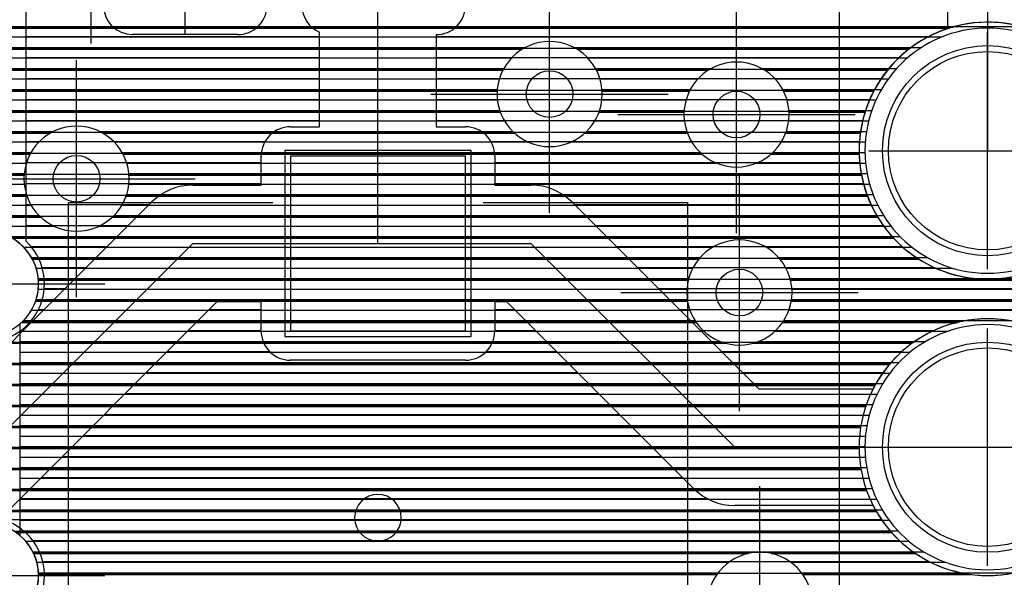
# Model space of a CAD drawing. Extents: x 25 to 291, y 23 to 136.
# Tile 51 of 147: x 54.51 to 62.94, y 46.81 to 51.59. Entities that reach past the tile are written whole.
import ezdxf

# ---------------------------------------------------------------- set-up
doc = ezdxf.new("R2010")
doc.units = 0
doc.layers.get('0').update_dxf_attribs({"linetype": 'CONTINUOUS'})
for name, color, linetype in [('copper_layer_2', 1, 'CONTINUOUS'), ('copper_layer_3', 3, 'CONTINUOUS'), ('copper_layer_bottom', 4, 'CONTINUOUS'), ('copper_layer_top', 5, 'CONTINUOUS'), ('drill_drawing', 6, 'CONTINUOUS'), ('paste_mask_top', 2, 'CONTINUOUS'), ('silkscreen_top', 1, 'CONTINUOUS'), ('solder_mask_bottom', 1, 'CONTINUOUS'), ('solder_mask_top', 1, 'CONTINUOUS')]:
    doc.layers.add(name, color=color, linetype=linetype)

# ---------------------------------------------------------------- blocks, each defined once
blk = doc.blocks.new('D20')
blk.add_circle((0, 0), 0.2)
blk = doc.blocks.new('D112')
blk.add_circle((0, 0), 0.85)
blk = doc.blocks.new('D578')
blk.add_lwpolyline([(0.7493, 0.7493), (-0.7493, 0.7493), (-0.7493, -0.7493), (0.7493, -0.7493)], close=True)
blk = doc.blocks.new('D34')
blk.add_circle((0, 0), 0.9)
blk = doc.blocks.new('D457')
blk.add_lwpolyline([(0.79756, 0.79756), (-0.79756, 0.79756), (-0.79756, -0.79756), (0.79756, -0.79756)], close=True)

msp = doc.modelspace()

# ---------------------------------------------------------------- linework, layer by layer
at = {"layer": 'copper_layer_2', "color": 1}
for points in [[(50.474981, 51.524765), (62.504953, 51.524765)], [(50.474981, 51.344679), (62.1397, 51.344679)], [(50.474981, 51.164846), (61.951232, 51.164846)], [(50.474981, 50.98476), (61.830582, 50.98476)], [(52.516637, 50.804674), (61.753874, 50.804674)], [(52.893828, 50.624841), (61.711709, 50.624841)], [(53.084836, 50.444755), (61.700279, 50.444755)], [(53.20701, 50.264669), (61.718567, 50.264669)], [(53.284735, 50.084836), (61.767844, 50.084836)], [(53.327661, 49.90475), (61.853442, 49.90475)], [(54.431801, 49.724663), (61.986538, 49.724663)], [(54.617983, 49.544831), (62.197612, 49.544831)], [(54.673355, 49.364745), (64.700025, 49.364745)], [(54.652781, 49.184658), (64.700025, 49.184658)], [(54.541275, 49.004826), (62.589535, 49.004826)], [(52.85014, 48.82474), (62.167132, 48.82474)], [(52.341377, 48.644653), (61.96825, 48.644653)], [(50.474981, 48.464821), (61.841504, 48.464821)], [(52.423165, 48.284735), (61.760478, 48.284735)], [(52.865888, 48.104648), (61.715011, 48.104648)], [(53.067564, 47.924816), (61.700025, 47.924816)], [(53.195834, 47.744729), (61.715011, 47.744729)], [(53.277877, 47.564643), (61.760732, 47.564643)], [(53.324613, 47.384811), (61.842012, 47.384811)], [(54.466599, 47.204724), (61.968758, 47.204724)], [(54.628397, 47.024638), (62.168148, 47.024638)], [(54.674625, 46.844806), (62.593091, 46.844806)]]:
    msp.add_lwpolyline(points, dxfattribs=at)
for points in [[(63.900178, 50.465075), (63.900178, 50.465075), (63.900178, 50.465075, 1), (61.700025, 50.465075), (61.700025, 50.465075), (61.700025, 50.465075, 1), (63.900178, 50.465075), (63.900178, 50.465075)], [(63.900178, 50.465075), (63.900178, 50.465075), (63.900178, 50.465075, 1), (61.700025, 50.465075), (61.700025, 50.465075), (61.700025, 50.465075, 1), (63.900178, 50.465075), (63.900178, 50.465075)], [(54.675133, 49.325121), (54.675133, 49.325121), (54.675133, 49.325121, 1), (53.774956, 49.325121), (53.774956, 49.325121), (53.774956, 49.325121, 1), (54.675133, 49.325121), (54.675133, 49.325121)], [(54.675133, 49.325121), (54.675133, 49.325121), (54.675133, 49.325121, 1), (53.774956, 49.325121), (53.774956, 49.325121), (53.774956, 49.325121, 1), (54.675133, 49.325121), (54.675133, 49.325121)], [(63.900178, 47.92507), (63.900178, 47.92507), (63.900178, 47.92507, 1), (61.700025, 47.92507), (61.700025, 47.92507), (61.700025, 47.92507, 1), (63.900178, 47.92507), (63.900178, 47.92507)], [(63.900178, 47.92507), (63.900178, 47.92507), (63.900178, 47.92507, 1), (61.700025, 47.92507), (61.700025, 47.92507), (61.700025, 47.92507, 1), (63.900178, 47.92507), (63.900178, 47.92507)], [(54.675133, 46.824994), (54.675133, 46.824994), (54.675133, 46.824994, 1), (53.774956, 46.824994), (53.774956, 46.824994), (53.774956, 46.824994, 1), (54.675133, 46.824994), (54.675133, 46.824994)], [(54.675133, 46.824994), (54.675133, 46.824994), (54.675133, 46.824994, 1), (53.774956, 46.824994), (53.774956, 46.824994), (53.774956, 46.824994, 1), (54.675133, 46.824994), (54.675133, 46.824994)]]:
    msp.add_lwpolyline(points, format="xyb", dxfattribs=at)
at = {"layer": 'copper_layer_3', "color": 3}
for points in [[(53.79553, 51.514859), (62.471171, 51.514859)], [(53.84887, 51.334773), (58.816612, 51.334773)], [(59.283719, 51.334773), (62.126492, 51.334773)], [(53.82601, 51.154686), (58.649225, 51.154686)], [(59.450851, 51.154686), (60.408433, 51.154686)], [(60.891796, 51.154686), (61.943104, 51.154686)], [(53.710947, 50.974854), (58.600711, 50.974854)], [(59.499365, 50.974854), (60.246888, 50.974854)], [(61.05334, 50.974854), (61.825248, 50.974854)], [(52.552705, 50.794768), (58.627889, 50.794768)], [(59.472441, 50.794768), (60.20066, 50.794768)], [(61.099822, 50.794768), (61.750572, 50.794768)], [(52.90729, 50.614681), (54.774956, 50.614681)], [(55.225298, 50.614681), (58.750064, 50.614681)], [(59.350267, 50.614681), (60.229616, 50.614681)], [(61.070612, 50.614681), (61.710439, 50.614681)], [(53.092964, 50.434849), (54.601981, 50.434849)], [(55.398273, 50.434849), (60.355601, 50.434849)], [(60.944628, 50.434849), (61.700533, 50.434849)], [(53.212344, 50.254763), (54.551181, 50.254763)], [(55.449073, 50.254763), (61.720345, 50.254763)], [(53.288037, 50.074676), (54.576073, 50.074676)], [(55.424181, 50.074676), (61.771654, 50.074676)], [(53.329185, 49.894844), (54.694437, 49.894844)], [(55.305817, 49.894844), (61.859538, 49.894844)], [(54.450089, 49.714757), (61.995682, 49.714757)], [(54.623317, 49.534671), (60.326645, 49.534671)], [(61.023622, 49.534671), (62.213106, 49.534671)], [(54.674117, 49.354839), (60.23749, 49.354839)], [(61.112776, 49.354839), (66.392685, 49.354839)], [(54.649225, 49.174752), (60.231394, 49.174752)], [(61.118872, 49.174752), (66.623063, 49.174752)], [(54.530607, 48.994666), (60.304547, 48.994666)], [(61.04572, 48.994666), (62.543561, 48.994666)], [(52.8349, 48.814834), (60.561087, 48.814834)], [(60.78918, 48.814834), (62.153162, 48.814834)], [(51.18542, 48.634747), (61.959614, 48.634747)], [(51.225044, 48.454661), (61.835916, 48.454661)], [(52.474727, 48.274829), (61.757176, 48.274829)], [(52.880112, 48.094742), (61.713233, 48.094742)], [(53.0762, 47.914656), (61.700279, 47.914656)], [(53.201422, 47.734823), (61.716789, 47.734823)], [(53.281433, 47.554737), (61.764288, 47.554737)], [(53.326137, 47.374651), (61.8476, 47.374651)], [(54.481839, 47.194818), (61.977648, 47.194818)], [(54.633223, 47.014732), (60.754128, 47.014732)], [(60.946152, 47.014732), (62.182626, 47.014732)], [(54.675133, 46.834646), (60.482601, 46.834646)], [(61.217678, 46.834646), (62.654559, 46.834646)]]:
    msp.add_lwpolyline(points, dxfattribs=at)
for points in [[(63.85776, 50.767336), (63.85776, 50.767336, 73.922006), (63.872492, 50.709677), (63.872492, 50.709677)], [(59.500127, 50.950216), (59.500127, 50.950216), (59.500127, 50.950216, 1), (58.599949, 50.950216), (58.599949, 50.950216), (58.599949, 50.950216, 1), (59.500127, 50.950216), (59.500127, 50.950216)], [(59.500127, 50.950216), (59.500127, 50.950216), (59.500127, 50.950216, 1), (58.599949, 50.950216), (58.599949, 50.950216), (58.599949, 50.950216, 1), (59.500127, 50.950216), (59.500127, 50.950216)], [(61.100076, 50.77521), (61.100076, 50.77521), (61.100076, 50.77521, 1), (60.200406, 50.77521), (60.200406, 50.77521), (60.200406, 50.77521, 1), (61.100076, 50.77521), (61.100076, 50.77521)], [(61.100076, 50.77521), (61.100076, 50.77521), (61.100076, 50.77521, 1), (60.200406, 50.77521), (60.200406, 50.77521), (60.200406, 50.77521, 1), (61.100076, 50.77521), (61.100076, 50.77521)], [(55.450089, 50.225044), (55.450089, 50.225044), (55.450089, 50.225044, 1), (54.549911, 50.225044), (54.549911, 50.225044), (54.549911, 50.225044, 1), (55.450089, 50.225044), (55.450089, 50.225044)], [(55.450089, 50.225044), (55.450089, 50.225044), (55.450089, 50.225044, 1), (54.549911, 50.225044), (54.549911, 50.225044), (54.549911, 50.225044, 1), (55.450089, 50.225044), (55.450089, 50.225044)], [(54.675133, 49.325121), (54.675133, 49.325121), (54.675133, 49.325121, 1), (53.774956, 49.325121), (53.774956, 49.325121), (53.774956, 49.325121, 1), (54.675133, 49.325121), (54.675133, 49.325121)], [(54.675133, 49.325121), (54.675133, 49.325121), (54.675133, 49.325121, 1), (53.774956, 49.325121), (53.774956, 49.325121), (53.774956, 49.325121, 1), (54.675133, 49.325121), (54.675133, 49.325121)], [(61.125222, 49.250191), (61.125222, 49.250191), (61.125222, 49.250191, 1), (60.225044, 49.250191), (60.225044, 49.250191), (60.225044, 49.250191, 1), (61.125222, 49.250191), (61.125222, 49.250191)], [(61.125222, 49.250191), (61.125222, 49.250191), (61.125222, 49.250191, 1), (60.225044, 49.250191), (60.225044, 49.250191), (60.225044, 49.250191, 1), (61.125222, 49.250191), (61.125222, 49.250191)], [(63.900178, 47.92507), (63.900178, 47.92507), (63.900178, 47.92507, 1), (61.700025, 47.92507), (61.700025, 47.92507), (61.700025, 47.92507, 1), (63.900178, 47.92507), (63.900178, 47.92507)], [(63.900178, 47.92507), (63.900178, 47.92507), (63.900178, 47.92507, 1), (61.700025, 47.92507), (61.700025, 47.92507), (61.700025, 47.92507, 1), (63.900178, 47.92507), (63.900178, 47.92507)], [(54.092964, 46.394971), (54.092964, 46.394971), (54.092964, 46.394971, 2.632308), (53.782322, 46.905258), (53.782322, 46.905258)], [(61.300229, 46.575057), (61.300229, 46.575057), (61.300229, 46.575057, 1), (60.400051, 46.575057), (60.400051, 46.575057), (60.400051, 46.575057, 1), (61.300229, 46.575057), (61.300229, 46.575057)], [(61.300229, 46.575057), (61.300229, 46.575057), (61.300229, 46.575057, 1), (60.400051, 46.575057), (60.400051, 46.575057), (60.400051, 46.575057, 1), (61.300229, 46.575057), (61.300229, 46.575057)]]:
    msp.add_lwpolyline(points, format="xyb", dxfattribs=at)
at = {"layer": 'copper_layer_bottom', "color": 4}
for points in [[(53.787148, 51.529845), (70.175514, 51.529845)], [(53.827788, 51.439675), (62.409449, 51.439675)], [(53.847346, 51.349759), (58.843282, 51.349759)], [(59.257049, 51.349759), (62.234442, 51.349759)], [(53.848362, 51.259843), (58.723647, 51.259843)], [(59.376683, 51.259843), (62.113792, 51.259843)], [(53.830836, 51.169672), (58.657353, 51.169672)], [(59.442977, 51.169672), (60.433833, 51.169672)], [(60.866396, 51.169672), (62.02159, 51.169672)], [(53.792482, 51.079756), (58.619253, 51.079756)], [(59.481077, 51.079756), (60.319025, 51.079756)], [(60.981204, 51.079756), (61.948946, 51.079756)], [(53.725933, 50.98984), (58.601981, 50.98984)], [(59.498349, 50.98984), (60.254509, 50.98984)], [(61.04572, 50.98984), (61.890526, 50.98984)], [(53.605537, 50.89967), (58.602997, 50.89967)], [(59.497333, 50.89967), (60.217678, 50.89967)], [(61.08255, 50.89967), (61.844298, 50.89967)], [(51.157988, 50.809754), (58.622555, 50.809754)], [(59.477775, 50.809754), (60.201422, 50.809754)], [(61.098806, 50.809754), (61.80823, 50.809754)], [(52.617983, 50.719837), (58.663449, 50.719837)], [(59.436627, 50.719837), (60.203454, 50.719837)], [(61.096774, 50.719837), (61.78156, 50.719837)], [(52.797816, 50.629667), (54.80315, 50.629667)], [(55.19685, 50.629667), (58.734061, 50.629667)], [(59.366269, 50.629667), (60.224282, 50.629667)], [(61.075946, 50.629667), (61.763018, 50.629667)], [(52.920498, 50.539751), (54.678435, 50.539751)], [(55.321819, 50.539751), (58.86538, 50.539751)], [(59.23495, 50.539751), (60.266447, 50.539751)], [(61.033782, 50.539751), (61.752858, 50.539751)], [(53.01397, 50.449835), (54.610109, 50.449835)], [(55.390145, 50.449835), (60.339091, 50.449835)], [(60.961138, 50.449835), (61.750318, 50.449835)], [(53.087884, 50.359665), (54.570739, 50.359665)], [(55.429515, 50.359665), (60.477013, 50.359665)], [(60.823216, 50.359665), (61.755398, 50.359665)], [(53.146812, 50.269749), (54.552451, 50.269749)], [(55.447803, 50.269749), (61.768352, 50.269749)], [(53.193548, 50.179832), (54.552451, 50.179832)], [(55.447803, 50.179832), (61.789688, 50.179832)], [(53.230124, 50.089662), (54.570993, 50.089662)], [(55.429261, 50.089662), (61.819406, 50.089662)], [(53.257557, 49.999746), (54.610617, 49.999746)], [(55.389637, 49.999746), (61.858776, 49.999746)], [(53.276353, 49.90983), (54.678943, 49.90983)], [(55.321057, 49.90983), (61.909068, 49.90983)], [(53.287021, 49.81966), (54.804674, 49.81966)], [(55.19558, 49.81966), (61.971806, 49.81966)], [(54.421895, 49.729743), (62.050546, 49.729743)], [(54.546863, 49.639827), (60.450089, 49.639827)], [(60.900178, 49.639827), (62.15113, 49.639827)], [(54.614935, 49.549657), (60.339345, 49.549657)], [(61.010922, 49.549657), (62.285751, 49.549657)], [(54.654559, 49.459741), (60.276861, 49.459741)], [(61.073406, 49.459741), (62.497079, 49.459741)], [(54.672847, 49.369825), (60.2413, 49.369825)], [(61.108966, 49.369825), (72.994412, 49.369825)], [(54.672847, 49.279655), (60.22606, 49.279655)], [(61.124206, 49.279655), (72.962408, 49.279655)], [(54.654305, 49.189738), (60.229108, 49.189738)], [(61.121158, 49.189738), (72.95047, 49.189738)], [(54.614681, 49.099822), (60.250953, 49.099822)], [(61.099314, 49.099822), (64.0762, 49.099822)], [(54.515113, 48.98095), (54.515113, 47.169164)], [(54.546101, 49.009652), (60.294641, 49.009652)], [(61.055626, 49.009652), (63.924308, 49.009652)], [(54.515113, 48.919736), (60.369571, 48.919736)], [(60.980696, 48.919736), (62.463805, 48.919736)], [(54.515113, 48.82982), (60.514351, 48.82982)], [(60.835916, 48.82982), (62.267209, 48.82982)], [(54.515113, 48.739649), (62.137668, 48.739649)], [(54.515113, 48.649733), (62.040386, 48.649733)], [(54.515113, 48.559817), (61.963678, 48.559817)], [(54.515113, 48.469647), (61.902464, 48.469647)], [(54.515113, 48.379731), (61.853696, 48.379731)], [(54.515113, 48.289815), (61.815596, 48.289815)], [(54.515113, 48.199644), (61.78664, 48.199644)], [(54.515113, 48.109728), (61.766574, 48.109728)], [(54.515113, 48.019812), (61.754382, 48.019812)], [(54.515113, 47.929642), (61.750064, 47.929642)], [(54.515113, 47.839726), (61.75362, 47.839726)], [(54.515113, 47.749809), (61.764796, 47.749809)], [(54.515113, 47.659639), (61.7841, 47.659639)], [(54.515113, 47.569723), (61.81204, 47.569723)], [(54.515113, 47.479807), (61.849124, 47.479807)], [(54.515113, 47.389637), (61.896876, 47.389637)], [(54.515113, 47.299721), (61.956566, 47.299721)], [(54.515113, 47.209804), (62.031496, 47.209804)], [(54.565151, 47.119634), (62.126492, 47.119634)], [(54.625857, 47.029718), (62.251715, 47.029718)], [(54.660147, 46.939802), (60.586487, 46.939802)], [(61.113792, 46.939802), (62.437389, 46.939802)], [(54.674371, 46.849886), (60.493777, 46.849886)], [(61.206502, 46.849886), (63.91364, 46.849886)]]:
    msp.add_lwpolyline(points, dxfattribs=at)
for points in [[(63.85014, 50.465075), (63.85014, 50.465075), (63.85014, 50.465075, 1), (61.750064, 50.465075), (61.750064, 50.465075), (61.750064, 50.465075, 1), (63.85014, 50.465075), (63.85014, 50.465075)], [(63.85014, 50.465075), (63.85014, 50.465075), (63.85014, 50.465075, 1), (61.750064, 50.465075), (61.750064, 50.465075), (61.750064, 50.465075, 1), (63.85014, 50.465075), (63.85014, 50.465075)], [(59.500127, 50.950216), (59.500127, 50.950216), (59.500127, 50.950216, 1), (58.599949, 50.950216), (58.599949, 50.950216), (58.599949, 50.950216, 1), (59.500127, 50.950216), (59.500127, 50.950216)], [(59.500127, 50.950216), (59.500127, 50.950216), (59.500127, 50.950216, 1), (58.599949, 50.950216), (58.599949, 50.950216), (58.599949, 50.950216, 1), (59.500127, 50.950216), (59.500127, 50.950216)], [(61.100076, 50.77521), (61.100076, 50.77521), (61.100076, 50.77521, 1), (60.200406, 50.77521), (60.200406, 50.77521), (60.200406, 50.77521, 1), (61.100076, 50.77521), (61.100076, 50.77521)], [(61.100076, 50.77521), (61.100076, 50.77521), (61.100076, 50.77521, 1), (60.200406, 50.77521), (60.200406, 50.77521), (60.200406, 50.77521, 1), (61.100076, 50.77521), (61.100076, 50.77521)], [(55.450089, 50.225044), (55.450089, 50.225044), (55.450089, 50.225044, 1), (54.549911, 50.225044), (54.549911, 50.225044), (54.549911, 50.225044, 1), (55.450089, 50.225044), (55.450089, 50.225044)], [(55.450089, 50.225044), (55.450089, 50.225044), (55.450089, 50.225044, 1), (54.549911, 50.225044), (54.549911, 50.225044), (54.549911, 50.225044, 1), (55.450089, 50.225044), (55.450089, 50.225044)], [(54.515113, 48.98095), (54.515113, 48.98095), (54.515113, 48.98095, 2.739429), (53.93523, 48.98095), (53.93523, 48.98095)], [(61.125222, 49.250191), (61.125222, 49.250191), (61.125222, 49.250191, 1), (60.225044, 49.250191), (60.225044, 49.250191), (60.225044, 49.250191, 1), (61.125222, 49.250191), (61.125222, 49.250191)], [(61.125222, 49.250191), (61.125222, 49.250191), (61.125222, 49.250191, 1), (60.225044, 49.250191), (60.225044, 49.250191), (60.225044, 49.250191, 1), (61.125222, 49.250191), (61.125222, 49.250191)], [(63.85014, 47.92507), (63.85014, 47.92507), (63.85014, 47.92507, 1), (61.750064, 47.92507), (61.750064, 47.92507), (61.750064, 47.92507, 1), (63.85014, 47.92507), (63.85014, 47.92507)], [(63.85014, 47.92507), (63.85014, 47.92507), (63.85014, 47.92507, 1), (61.750064, 47.92507), (61.750064, 47.92507), (61.750064, 47.92507, 1), (63.85014, 47.92507), (63.85014, 47.92507)], [(54.092964, 46.394971), (54.092964, 46.394971), (54.092964, 46.394971, 0.816381), (54.515113, 47.169164), (54.515113, 47.169164)], [(61.300229, 46.575057), (61.300229, 46.575057), (61.300229, 46.575057, 1), (60.400051, 46.575057), (60.400051, 46.575057), (60.400051, 46.575057, 1), (61.300229, 46.575057), (61.300229, 46.575057)], [(61.300229, 46.575057), (61.300229, 46.575057), (61.300229, 46.575057, 1), (60.400051, 46.575057), (60.400051, 46.575057), (60.400051, 46.575057, 1), (61.300229, 46.575057), (61.300229, 46.575057)]]:
    msp.add_lwpolyline(points, format="xyb", dxfattribs=at)
at = {"layer": 'copper_layer_top', "color": 5}
for points in [[(62.795022, 52.585217), (62.800102, 52.580137), (62.800102, 50.465075)], [(52.24003, 47.200152), (53.525019, 47.200152), (55.995174, 49.670053), (57.580137, 49.670053), (57.580137, 52.360173), (57.630175, 52.410211)], [(54.565151, 52.375159), (54.565151, 49.691643)], [(62.459995, 51.511303), (62.459995, 52.086106)], [(55.93015, 51.459995), (55.93015, 51.710185)], [(54.565151, 51.444755), (57.08001, 51.444755)], [(56.380239, 51.459995), (55.480061, 51.459995)], [(56.830074, 50.670053), (57.08001, 50.670053), (57.08001, 51.481077)], [(58.08001, 51.459995), (58.08001, 50.670053), (58.330201, 50.670053)], [(58.08001, 51.444755), (62.299975, 51.444755)], [(54.565151, 51.264669), (57.08001, 51.264669)], [(58.08001, 51.264669), (62.044704, 51.264669)], [(54.565151, 51.084836), (57.08001, 51.084836)], [(58.08001, 51.084836), (61.891288, 51.084836)], [(54.565151, 50.90475), (57.08001, 50.90475)], [(58.08001, 50.90475), (61.79172, 50.90475)], [(54.565151, 50.724663), (57.08001, 50.724663)], [(58.08001, 50.724663), (61.731267, 50.724663)], [(54.565151, 50.544831), (56.613411, 50.544831)], [(58.546863, 50.544831), (61.703073, 50.544831)], [(55.995174, 50.17018), (56.580137, 50.17018), (56.580137, 50.420117)], [(58.580137, 50.420117), (58.580137, 50.17018), (58.890018, 50.17018)], [(54.565151, 50.364745), (56.580137, 50.364745)], [(58.580137, 50.364745), (61.704597, 50.364745)], [(54.565151, 50.184658), (56.580137, 50.184658)], [(58.580137, 50.184658), (61.736347, 50.184658)], [(53.219964, 47.700025), (53.318009, 47.700025), (55.641605, 50.023622)], [(54.565151, 50.004826), (55.622555, 50.004826)], [(59.243586, 50.023622), (60.842266, 48.425197), (61.820422, 48.425197)], [(59.262637, 50.004826), (61.801118, 50.004826)], [(54.565151, 49.82474), (55.442723, 49.82474)], [(59.442469, 49.82474), (61.905766, 49.82474)], [(57.580137, 49.670053), (58.890018, 49.670053), (60.635001, 47.92507), (62.800102, 47.92507)], [(54.609601, 49.644653), (55.262637, 49.644653)], [(59.622555, 49.644653), (62.06731, 49.644653)], [(54.705105, 49.464821), (55.08255, 49.464821)], [(59.802642, 49.464821), (62.342647, 49.464821)], [(54.723393, 49.284735), (54.902718, 49.284735)], [(59.982474, 49.284735), (64.600203, 49.284735)], [(56.580137, 48.91999), (56.580137, 49.17018), (56.202184, 49.17018), (54.343155, 47.310897)], [(60.281687, 47.571501), (58.683007, 49.17018), (58.580137, 49.17018), (58.580137, 48.91999)], [(54.673863, 49.104648), (54.722631, 49.104648)], [(56.136906, 49.104648), (56.580137, 49.104648)], [(58.580137, 49.104648), (58.748285, 49.104648)], [(60.16256, 49.104648), (64.600203, 49.104648)], [(54.524765, 48.924816), (54.542545, 48.924816)], [(55.95682, 48.924816), (56.580137, 48.924816)], [(58.580137, 48.924816), (58.928372, 48.924816)], [(60.342647, 48.924816), (62.341123, 48.924816)], [(55.776988, 48.744729), (56.652019, 48.744729)], [(58.508255, 48.744729), (59.108458, 48.744729)], [(60.522479, 48.744729), (62.066548, 48.744729)], [(58.330201, 48.670053), (56.830074, 48.670053)], [(55.596901, 48.564643), (59.288291, 48.564643)], [(60.702565, 48.564643), (61.905258, 48.564643)], [(55.416815, 48.384811), (59.468377, 48.384811)], [(55.236982, 48.204724), (59.648463, 48.204724)], [(55.056896, 48.024638), (59.828296, 48.024638)], [(54.87681, 47.844806), (60.008382, 47.844806)], [(54.696977, 47.664719), (60.188214, 47.664719)], [(54.516891, 47.484887), (60.398273, 47.484887)], [(61.820422, 47.425197), (60.635001, 47.425197)], [(54.366269, 47.304801), (61.891796, 47.304801)], [(54.625349, 47.124714), (62.045466, 47.124714)], [(54.710693, 46.944882), (62.301245, 46.944882)]]:
    msp.add_lwpolyline(points, dxfattribs=at)
for points in [[(55.230124, 51.710185), (55.230124, 51.710185), (55.230124, 51.710185, 0.413495), (55.480061, 51.459995), (55.480061, 51.459995)], [(56.380239, 51.459995), (56.380239, 51.459995), (56.380239, 51.459995, 0.414932), (56.630175, 51.710185), (56.630175, 51.710185)], [(56.93015, 51.710185), (56.93015, 51.710185), (56.93015, 51.710185, 0.297856), (57.08001, 51.481077), (57.08001, 51.481077)], [(58.08001, 51.459995), (58.08001, 51.459995), (58.08001, 51.459995, 0.414214), (58.330201, 51.710185), (58.330201, 51.710185)], [(62.459995, 51.511303), (62.459995, 51.511303), (62.459995, 51.511303, 6.310811), (63.140208, 51.511303), (63.140208, 51.511303)], [(56.830074, 50.670053), (56.830074, 50.670053), (56.830074, 50.670053, 0.414214), (56.580137, 50.420117), (56.580137, 50.420117)], [(58.580137, 50.420117), (58.580137, 50.420117), (58.580137, 50.420117, 0.414214), (58.330201, 50.670053), (58.330201, 50.670053)], [(55.995174, 50.17018), (55.995174, 50.17018), (55.995174, 50.17018, 0.199188), (55.641605, 50.023622), (55.641605, 50.023622)], [(59.243586, 50.023622), (59.243586, 50.023622), (59.243586, 50.023622, 0.198637), (58.890018, 50.17018), (58.890018, 50.17018)], [(53.885192, 49.691643), (53.885192, 49.691643), (53.885192, 49.691643, 2.548274), (54.565151, 49.691643), (54.565151, 49.691643)], [(61.820422, 47.425197), (61.820422, 47.425197), (61.820422, 47.425197, 4.159038), (61.820422, 48.425197), (61.820422, 48.425197)], [(56.580137, 48.91999), (56.580137, 48.91999), (56.580137, 48.91999, 0.414214), (56.830074, 48.670053), (56.830074, 48.670053)], [(58.330201, 48.670053), (58.330201, 48.670053), (58.330201, 48.670053, 0.414214), (58.580137, 48.91999), (58.580137, 48.91999)], [(60.281687, 47.571501), (60.281687, 47.571501), (60.281687, 47.571501, 0.198738), (60.635001, 47.425197), (60.635001, 47.425197)], [(54.565151, 46.458471), (54.565151, 46.458471), (54.565151, 46.458471, 0.597724), (54.343155, 47.310897), (54.343155, 47.310897)]]:
    msp.add_lwpolyline(points, format="xyb", dxfattribs=at)
at = {"layer": 'drill_drawing', "color": 6}
for points in [[(55.125222, 51.384049), (55.125222, 53.416053)], [(59.050038, 49.934214), (59.050038, 51.966218)], [(60.650241, 49.759208), (60.650241, 51.791212)], [(62.800102, 49.449073), (62.800102, 51.481077)], [(55, 49.209042), (55, 51.241046)], [(58.034036, 50.950216), (60.06604, 50.950216)], [(59.634239, 50.77521), (61.666243, 50.77521)], [(61.7841, 50.465075), (63.816104, 50.465075)], [(60.675133, 48.234188), (60.675133, 50.266193)], [(53.983998, 50.225044), (56.016002, 50.225044)], [(53.209042, 49.325121), (55.241046, 49.325121)], [(59.659131, 49.250191), (61.691135, 49.250191)], [(62.800102, 46.909068), (62.800102, 48.941072)], [(61.7841, 47.92507), (63.816104, 47.92507)], [(60.85014, 45.559055), (60.85014, 47.591059)], [(53.209042, 46.824994), (55.241046, 46.824994)]]:
    msp.add_lwpolyline(points, dxfattribs=at)
at = {"layer": 'silkscreen_top', "color": 1}
for points in [[(64.070104, 44.115062), (64.070104, 51.735077), (61.530099, 51.735077), (61.530099, 44.115062), (64.070104, 44.115062)], [(56.680213, 44.620015), (54.93015, 44.620015), (54.93015, 50.020066), (56.680213, 50.020066)], [(58.480061, 50.020066), (60.230124, 50.020066), (60.230124, 44.620015), (58.480061, 44.620015)]]:
    msp.add_lwpolyline(points, dxfattribs=at)
msp.add_lwpolyline([(57.780036, 47.320041), (57.780036, 47.320041), (57.780036, 47.320041, 1), (57.380239, 47.320041), (57.380239, 47.320041), (57.380239, 47.320041, 1), (57.780036, 47.320041), (57.780036, 47.320041)], format="xyb", dxfattribs=at)

# ---------------------------------------------------------------- block references
at = {"layer": 'copper_layer_2'}
for p in [(59.050038, 50.950216), (60.650241, 50.77521), (55, 50.225044), (60.675133, 49.250191)]:
    msp.add_blockref('D20', p, dxfattribs=at)
at = {"layer": 'copper_layer_bottom'}
for name, p in [('D112', (62.800102, 50.465075)), ('D20', (59.050038, 50.950216)), ('D20', (60.650241, 50.77521)), ('D20', (55, 50.225044)), ('D20', (60.675133, 49.250191)), ('D112', (62.800102, 47.92507))]:
    msp.add_blockref(name, p, dxfattribs=at)
at = {"layer": 'copper_layer_top'}
for name, p in [('D112', (62.800102, 50.465075)), ('D20', (59.050038, 50.950216)), ('D20', (60.650241, 50.77521)), ('D20', (55, 50.225044)), ('D578', (57.580137, 49.670053)), ('D20', (60.675133, 49.250191)), ('D112', (62.800102, 47.92507))]:
    msp.add_blockref(name, p, dxfattribs=at)
at = {"layer": 'paste_mask_top'}
msp.add_blockref('D578', (57.580137, 49.670053), dxfattribs=at)
at = {"layer": 'solder_mask_bottom'}
for p in [(62.800102, 50.465075), (62.800102, 47.92507)]:
    msp.add_blockref('D34', p, dxfattribs=at)
at = {"layer": 'solder_mask_top'}
for name, p in [('D34', (62.800102, 50.465075)), ('D457', (57.580137, 49.670053)), ('D34', (62.800102, 47.92507))]:
    msp.add_blockref(name, p, dxfattribs=at)

doc.saveas('drawing.dxf')
